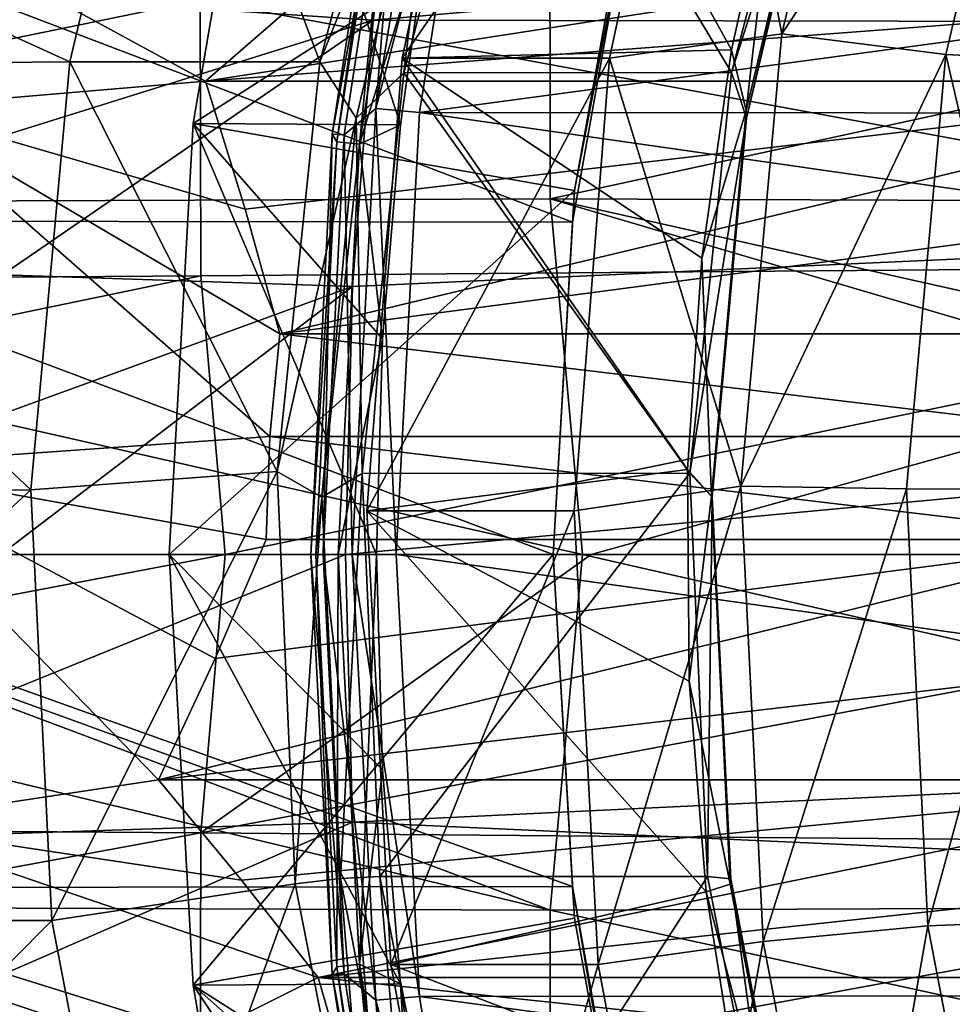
# Model space of a CAD drawing. Header units: metres. Extents: x -35 to 77, y -25 to 25.
# Tile 36 of 256: x -0.76 to 2.42, y -1.53 to 1.82. Entities that reach past the tile are written whole.
import ezdxf

# ---------------------------------------------------------------- set-up
doc = ezdxf.new("R2010")
doc.units = ezdxf.units.M
doc.layers.add('solid_500435', color=7, linetype='CONTINUOUS')

msp = doc.modelspace()

# ---------------------------------------------------------------- linework, layer by layer
at = {"layer": 'solid_500435'}
for points in [[(19.80369, 3.521194, 36.764854), (0.56482, 2.716643, 17.819956), (0.447659, 1.81918, 17.937117)], [(19.535913, 1.782842, 37.032627), (19.80369, 3.521194, 36.764854), (0.447659, 1.81918, 17.937117)], [(2.189686, 3.246363, 12.415454), (1.571957, 3.17277, 12.570613), (1.840101, 1.773239, 12.765038)], [(2.189686, 3.246363, 12.415454), (1.840101, 1.773239, 12.765038), (2.734561, 3.116978, 12.552745)], [(1.571957, 3.17277, 12.570613), (0.864842, 3.172745, 11.863513), (0.546249, 1.689562, 12.182106)], [(1.253354, 1.689548, 12.889215), (1.571957, 3.17277, 12.570613), (0.546249, 1.689562, 12.182106)], [(0.546249, 1.689562, 12.182106), (0.864842, 3.172745, 11.863513), (1.668465, 1.718855, 11.133451)], [(0.864842, 3.172745, 11.863513), (1.821615, 2.40975, 10.980302), (1.668465, 1.718855, 11.133451)], [(1.840101, 1.773239, 12.765038), (1.571957, 3.17277, 12.570613), (1.253354, 1.689548, 12.889215)], [(1.840101, 1.773239, 12.765038), (2.398909, 1.702567, 12.888397), (2.734561, 3.116978, 12.552745)], [(2.734561, 3.116978, 12.552745), (2.398909, 1.702567, 12.888397), (2.874977, 1.67843, 13.21181)], [(-2.113412, 2.373111, 7.947477), (-0.585974, 1.677829, 9.751055), (-0.255199, 3.071684, 9.42028)], [(0.265873, 1.677485, 9.51158), (-0.255199, 3.071684, 9.42028), (-0.585974, 1.677829, 9.751055)], [(0.265873, 1.677485, 9.51158), (0.613754, 3.000874, 9.1637), (-0.255199, 3.071684, 9.42028)], [(0.683279, 2.719543, 9.249465), (0.613754, 3.000874, 9.1637), (0.265873, 1.677485, 9.51158)], [(0.457011, 1.518129, 14.750424), (0.695748, 3.002575, 14.511687), (0.839486, 2.978262, 14.709775)], [(0.562459, 2.829874, 14.321892), (0.695748, 3.002575, 14.511687), (0.457011, 1.518129, 14.750424)], [(0.457011, 1.518129, 14.750424), (0.839486, 2.978262, 14.709775), (0.605387, 1.505457, 14.943873)], [(0.605387, 1.505457, 14.943873), (0.839486, 2.978262, 14.709775), (11.451563, 2.961374, 25.329082)], [(0.605387, 1.505457, 14.943873), (11.451563, 2.961374, 25.329082), (11.220165, 1.49673, 25.56048)], [(1.669098, 1.641631, 10.708813), (0.892473, 2.934188, 9.252404), (0.552323, 1.640208, 9.592554)], [(0.683279, 2.719543, 9.249465), (0.552323, 1.640208, 9.592554), (0.892473, 2.934188, 9.252404)], [(1.669098, 1.641631, 10.708813), (2.009663, 2.936106, 10.368248), (0.892473, 2.934188, 9.252404)], [(2.012877, 2.720231, 10.581232), (2.009663, 2.936106, 10.368248), (1.669098, 1.641631, 10.708813)], [(0.076257, 2.888344, 12.651665), (-0.165391, 1.467354, 12.893312), (1.348104, 2.434051, 11.379818)], [(0.541017, 1.462662, 13.601118), (-0.165391, 1.467354, 12.893312), (0.076257, 2.888344, 12.651665)], [(0.541017, 1.462662, 13.601118), (0.076257, 2.888344, 12.651665), (0.642294, 2.182714, 13.499842)], [(0.525083, 2.832887, 14.076008), (0.308025, 1.431201, 14.293067), (0.324348, 1.405107, 14.050275)], [(0.562459, 2.829874, 14.321892), (0.308025, 1.431201, 14.293067), (0.525083, 2.832887, 14.076008)], [(0.348992, 1.429226, 14.535358), (0.308025, 1.431201, 14.293067), (0.562459, 2.829874, 14.321892)], [(0.525083, 2.832887, 14.076008), (0.324348, 1.405107, 14.050275), (0.537511, 2.781219, 13.837111)], [(0.348992, 1.429226, 14.535358), (0.562459, 2.829874, 14.321892), (0.457011, 1.518129, 14.750424)], [(0.401504, 1.396636, 13.817005), (0.537511, 2.781219, 13.837111), (0.324348, 1.405107, 14.050275)], [(0.401504, 1.396636, 13.817005), (0.61689, 2.763482, 13.601619), (0.537511, 2.781219, 13.837111)], [(0.642294, 2.182714, 13.499842), (0.61689, 2.763482, 13.601619), (0.401504, 1.396636, 13.817005)], [(2.017231, 2.767008, 10.73294), (1.719266, 1.511407, 11.030906), (1.821615, 2.40975, 10.980302)], [(1.719948, 1.485857, 10.87416), (1.719266, 1.511407, 11.030906), (2.017231, 2.767008, 10.73294)], [(2.012877, 2.720231, 10.581232), (1.719948, 1.485857, 10.87416), (2.017231, 2.767008, 10.73294)], [(0.447659, 1.81918, 17.937117), (0.56482, 2.716643, 17.819956), (-0.794728, 1.901844, 16.610983)], [(0.683279, 2.719543, 9.249465), (0.265873, 1.677485, 9.51158), (0.390425, 1.485481, 9.54232)], [(0.683279, 2.719543, 9.249465), (0.390425, 1.485481, 9.54232), (0.552323, 1.640208, 9.592554)], [(2.012877, 2.720231, 10.581232), (1.669098, 1.641631, 10.708813), (1.719948, 1.485857, 10.87416)], [(-0.165391, 1.467354, 12.893312), (1.133771, 1.239336, 11.594151), (1.348104, 2.434051, 11.379818)], [(1.324062, 2.232309, 10.519977), (1.348104, 2.434051, 11.379818), (1.133771, 1.239336, 11.594151)], [(-4.101823, 1.192151, -10.44893), (1.05015, 2.408566, -10.640828), (1.050993, 1.211408, -10.847936)], [(-4.101823, 1.192151, -10.44893), (-4.101542, 2.370153, -10.243403), (1.05015, 2.408566, -10.640828)], [(1.050993, 1.211408, -10.847936), (1.05015, 2.408566, -10.640828), (6.375257, 2.367556, -10.99577)], [(1.719266, 1.511407, 11.030906), (1.668465, 1.718855, 11.133451), (1.821615, 2.40975, 10.980302)], [(-2.113412, 2.373111, 7.947477), (-2.253906, 1.662826, 8.08797), (-0.585974, 1.677829, 9.751055)], [(1.050993, 1.211408, -10.847936), (6.375257, 2.367556, -10.99577), (6.381038, 1.19039, -11.192891)], [(1.126963, 1.131588, 10.717075), (-1.965914, 1.136058, 7.622768), (-1.769442, 2.231214, 7.426296)], [(1.126963, 1.131588, 10.717075), (-1.769442, 2.231214, 7.426296), (1.324062, 2.232309, 10.519977)], [(1.126963, 1.131588, 10.717075), (1.324062, 2.232309, 10.519977), (1.133771, 1.239336, 11.594151)], [(0.541017, 1.462662, 13.601118), (0.642294, 2.182714, 13.499842), (0.401504, 1.396636, 13.817005)], [(-0.123334, 1.61203, 5.997134), (3.467479, 2.168349, 8.63601), (3.561418, 1.892185, 9.202502)], [(0.20068, 1.893316, 5.83983), (3.467479, 2.168349, 8.63601), (-0.123334, 1.61203, 5.997134)], [(-1.18012, 1.522474, 6.319769), (-1.035519, 2.108391, 6.175168), (-0.123334, 1.61203, 5.997134)], [(-1.035519, 2.108391, 6.175168), (0.20068, 1.893316, 5.83983), (-0.123334, 1.61203, 5.997134)], [(-0.141243, 1.888648, -7.687071), (4.74896, 0.988799, -8.193826), (4.741725, 1.966468, -8.006136)], [(-4.88391, 1.823077, -7.312884), (-4.88274, 0.915479, -7.483496), (-0.141243, 1.888648, -7.687071)], [(-4.88274, 0.915479, -7.483496), (-0.139141, 0.948923, -7.864017), (-0.141243, 1.888648, -7.687071)], [(0.447659, 1.81918, 17.937117), (-0.794728, 1.901844, 16.610983), (-0.806391, 1.427467, 16.693401)], [(-0.141243, 1.888648, -7.687071), (-0.139141, 0.948923, -7.864017), (4.74896, 0.988799, -8.193826)], [(-0.123334, 1.61203, 5.997134), (3.561418, 1.892185, 9.202502), (3.727937, 1.61203, 9.848406)], [(0.447659, 1.81918, 17.937117), (-0.806391, 1.427467, 16.693401), (-0.814516, 0.952175, 16.752283)], [(0.377111, 0.912021, 18.007666), (0.447659, 1.81918, 17.937117), (-0.814516, 0.952175, 16.752283)], [(19.535913, 1.782842, 37.032627), (0.447659, 1.81918, 17.937117), (0.377111, 0.912021, 18.007666)], [(19.535913, 1.782842, 37.032627), (0.377111, 0.912021, 18.007666), (0.353553, 0, 18.031223)], [(19.535913, 1.782842, 37.032627), (0.353553, 0, 18.031223), (19.445436, 0, 37.123108)], [(1.840101, 1.773239, 12.765038), (1.253354, 1.689548, 12.889215), (1.700451, 0.231971, 12.904689)], [(1.840101, 1.773239, 12.765038), (1.700451, 0.231971, 12.904689), (2.398909, 1.702567, 12.888397)], [(0.546249, 1.689562, 12.182106), (1.668465, 1.718855, 11.133451), (1.567245, 1.008816, 11.234672)], [(1.719266, 1.511407, 11.030906), (1.567245, 1.008816, 11.234672), (1.668465, 1.718855, 11.133451)], [(-2.253906, 1.662826, 8.08797), (-0.718111, 0.219495, 9.883192), (-0.585974, 1.677829, 9.751055)], [(0.120302, 0.282045, 9.657151), (-0.585974, 1.677829, 9.751055), (-0.718111, 0.219495, 9.883192)], [(0.120302, 0.282045, 9.657151), (0.265873, 1.677485, 9.51158), (-0.585974, 1.677829, 9.751055)], [(0.390425, 1.485481, 9.54232), (0.265873, 1.677485, 9.51158), (0.120302, 0.282045, 9.657151)], [(0.425791, 0.148842, 12.302565), (0.546249, 1.689562, 12.182106), (1.519186, 0.289532, 11.28273)], [(1.253354, 1.689548, 12.889215), (0.546249, 1.689562, 12.182106), (0.425791, 0.148842, 12.302565)], [(1.132898, 0.148846, 13.009671), (1.253354, 1.689548, 12.889215), (0.425791, 0.148842, 12.302565)], [(0.546249, 1.689562, 12.182106), (1.567245, 1.008816, 11.234672), (1.519186, 0.289532, 11.28273)], [(1.700451, 0.231971, 12.904689), (1.253354, 1.689548, 12.889215), (1.132898, 0.148846, 13.009671)], [(1.700451, 0.231971, 12.904689), (2.264824, 0.222727, 13.022482), (2.398909, 1.702567, 12.888397)], [(2.398909, 1.702567, 12.888397), (2.264824, 0.222727, 13.022482), (2.742765, 0.220582, 13.344023)], [(2.398909, 1.702567, 12.888397), (2.742765, 0.220582, 13.344023), (2.874977, 1.67843, 13.21181)], [(-2.253906, 1.662826, 8.08797), (-2.383899, 0.205381, 8.21797), (-0.718111, 0.219495, 9.883192)], [(-1.18012, 1.522474, 6.319769), (-0.123334, 1.61203, 5.997134), (0.012303, 1.175417, 6.028636)], [(0.012303, 1.175417, 6.028636), (-0.123334, 1.61203, 5.997134), (3.727937, 1.61203, 9.848406)], [(0.012303, 1.175417, 6.028636), (3.727937, 1.61203, 9.848406), (0.129919, 0.75093, 6.045007)], [(0.129919, 0.75093, 6.045007), (3.727937, 1.61203, 9.848406), (3.373869, 1.178975, 9.39105)], [(0.390425, 1.485481, 9.54232), (0.409988, 0.275777, 9.73489), (0.552323, 1.640208, 9.592554)], [(1.526526, 0.276524, 10.851384), (0.552323, 1.640208, 9.592554), (0.409988, 0.275777, 9.73489)], [(1.526526, 0.276524, 10.851384), (1.669098, 1.641631, 10.708813), (0.552323, 1.640208, 9.592554)], [(1.719948, 1.485857, 10.87416), (1.669098, 1.641631, 10.708813), (1.526526, 0.276524, 10.851384)], [(-1.325729, 0.301995, 6.465378), (-1.18012, 1.522474, 6.319769), (0.096108, 0.401959, 6.078818)], [(-1.18012, 1.522474, 6.319769), (0.129919, 0.75093, 6.045007), (0.096108, 0.401959, 6.078818)], [(-1.18012, 1.522474, 6.319769), (0.012303, 1.175417, 6.028636), (0.129919, 0.75093, 6.045007)], [(0.348992, 1.429226, 14.535358), (0.457011, 1.518129, 14.750424), (0.376839, 0, 14.830596)], [(0.457011, 1.518129, 14.750424), (0.526786, 0, 15.022474), (0.376839, 0, 14.830596)], [(0.457011, 1.518129, 14.750424), (0.605387, 1.505457, 14.943873), (0.526786, 0, 15.022474)], [(1.719266, 1.511407, 11.030906), (1.600235, 0.197724, 11.149936), (1.567245, 1.008816, 11.234672)], [(1.60293, 0.194381, 10.991179), (1.600235, 0.197724, 11.149936), (1.719266, 1.511407, 11.030906)], [(1.719948, 1.485857, 10.87416), (1.60293, 0.194381, 10.991179), (1.719266, 1.511407, 11.030906)], [(0.390425, 1.485481, 9.54232), (0.120302, 0.282045, 9.657151), (0.273436, 0.194332, 9.659308)], [(0.390425, 1.485481, 9.54232), (0.273436, 0.194332, 9.659308), (0.409988, 0.275777, 9.73489)], [(0.526786, 0, 15.022474), (0.605387, 1.505457, 14.943873), (11.142478, 0, 25.638166)], [(0.605387, 1.505457, 14.943873), (11.220165, 1.49673, 25.56048), (11.142478, 0, 25.638166)], [(1.719948, 1.485857, 10.87416), (1.526526, 0.276524, 10.851384), (1.60293, 0.194381, 10.991179)], [(-0.165391, 1.467354, 12.893312), (0.459619, 0, 13.682516), (-0.247487, 0, 12.97541)], [(-0.165391, 1.467354, 12.893312), (-0.247487, 0, 12.97541), (1.133771, 1.239336, 11.594151)], [(0.48, 0.733593, 13.662135), (0.459619, 0, 13.682516), (-0.165391, 1.467354, 12.893312)], [(0.48, 0.733593, 13.662135), (-0.165391, 1.467354, 12.893312), (0.541017, 1.462662, 13.601118)], [(0.48, 0.733593, 13.662135), (0.541017, 1.462662, 13.601118), (0.401504, 1.396636, 13.817005)], [(0.308025, 1.431201, 14.293067), (0.277359, 0, 14.606992), (0.235171, 0, 14.36592)], [(0.308025, 1.431201, 14.293067), (0.235171, 0, 14.36592), (0.324348, 1.405107, 14.050275)], [(0.348992, 1.429226, 14.535358), (0.277359, 0, 14.606992), (0.308025, 1.431201, 14.293067)], [(0.348992, 1.429226, 14.535358), (0.376839, 0, 14.830596), (0.277359, 0, 14.606992)], [(0.324348, 1.405107, 14.050275), (0.235171, 0, 14.36592), (0.252801, 0, 14.121821)], [(0.401504, 1.396636, 13.817005), (0.324348, 1.405107, 14.050275), (0.252801, 0, 14.121821)], [(0.401504, 1.396636, 13.817005), (0.252801, 0, 14.121821), (0.329194, 0, 13.889315)], [(0.48, 0.733593, 13.662135), (0.401504, 1.396636, 13.817005), (0.329194, 0, 13.889315)], [(-4.101823, 1.192151, -10.44893), (1.050993, 1.211408, -10.847936), (1.160979, 0, -10.925373)], [(1.133771, 1.239336, 11.594151), (-0.247487, 0, 12.97541), (1.06066, 0, 11.667262)], [(1.050993, 1.211408, -10.847936), (6.454038, 0, -11.263181), (5.17028, 0, -11.18787)], [(1.050993, 1.211408, -10.847936), (6.381038, 1.19039, -11.192891), (6.454038, 0, -11.263181)], [(1.050993, 1.211408, -10.847936), (5.17028, 0, -11.18787), (1.160979, 0, -10.925373)], [(1.126963, 1.131588, 10.717075), (1.133771, 1.239336, 11.594151), (1.06066, 0, 11.667262)], [(-4.101823, 1.192151, -10.44893), (1.160979, 0, -10.925373), (-2.181272, 0, -10.675035)], [(0.129919, 0.75093, 6.045007), (3.373869, 1.178975, 9.39105), (3.0942, 0.75093, 9.009289)], [(-1.965914, 1.136058, 7.622768), (1.06066, 0, 10.783379), (-2.032932, 0, 7.689786)], [(1.126963, 1.131588, 10.717075), (1.06066, 0, 10.783379), (-1.965914, 1.136058, 7.622768)], [(1.126963, 1.131588, 10.717075), (1.06066, 0, 11.667262), (1.06066, 0, 10.783379)], [(1.600235, 0.197724, 11.149936), (1.519186, 0.289532, 11.28273), (1.567245, 1.008816, 11.234672)], [(-0.139141, 0.948923, -7.864017), (-0.05661, 0, -7.929568), (4.74896, 0.988799, -8.193826)], [(-0.05661, 0, -7.929568), (1.190541, 0, -8.0202), (4.74896, 0.988799, -8.193826)], [(1.190541, 0, -8.0202), (4.921575, 0, -8.267361), (4.74896, 0.988799, -8.193826)], [(-4.88274, 0.915479, -7.483496), (-4.719772, 0, -7.554943), (-0.139141, 0.948923, -7.864017)], [(-4.719772, 0, -7.554943), (-0.05661, 0, -7.929568), (-0.139141, 0.948923, -7.864017)], [(0.377111, 0.912021, 18.007666), (-0.814516, 0.952175, 16.752283), (-0.819375, 0.476081, 16.787558)], [(0.377111, 0.912021, 18.007666), (-0.821008, 0, 16.799274), (0.353553, 0, 18.031223)], [(0.377111, 0.912021, 18.007666), (-0.819375, 0.476081, 16.787558), (-0.821008, 0, 16.799274)], [(0.096108, 0.401959, 6.078818), (0.129919, 0.75093, 6.045007), (3.060389, 0.401959, 9.043099)], [(0.129919, 0.75093, 6.045007), (3.0942, 0.75093, 9.009289), (3.060389, 0.401959, 9.043099)], [(0.48, 0.733593, 13.662135), (0.329194, 0, 13.889315), (0.459619, 0, 13.682516)], [(-1.325729, 0.301995, 6.465378), (0.096108, 0.401959, 6.078818), (0.082847, 0.050227, 6.092079)], [(0.082847, 0.050227, 6.092079), (0.096108, 0.401959, 6.078818), (3.047128, 0.050227, 9.05636)], [(0.096108, 0.401959, 6.078818), (3.060389, 0.401959, 9.043099), (3.047128, 0.050227, 9.05636)], [(-1.325729, 0.301995, 6.465378), (0.082847, 0.050227, 6.092079), (-0.090885, -0.354305, 6.131415)], [(-1.325729, 0.301995, 6.465378), (-0.090885, -0.354305, 6.131415), (-0.283229, -0.768121, 6.157029)], [(-1.277243, -0.917652, 6.416893), (-1.325729, 0.301995, 6.465378), (-0.283229, -0.768121, 6.157029)], [(0.120302, 0.282045, 9.657151), (-0.718111, 0.219495, 9.883192), (-0.646532, -1.247273, 9.811614)], [(0.120302, 0.282045, 9.657151), (-0.646532, -1.247273, 9.811614), (0.182599, -1.122545, 9.594854)], [(0.273436, 0.194332, 9.659308), (0.120302, 0.282045, 9.657151), (0.182599, -1.122545, 9.594854)], [(0.273436, 0.194332, 9.659308), (0.336809, -1.104284, 9.595936), (0.409988, 0.275777, 9.73489)], [(0.336809, -1.104284, 9.595936), (0.4709, -1.0976, 9.673978), (0.409988, 0.275777, 9.73489)], [(1.526526, 0.276524, 10.851384), (0.409988, 0.275777, 9.73489), (0.4709, -1.0976, 9.673978)], [(0.425791, 0.148842, 12.302565), (1.519186, 0.289532, 11.28273), (1.524459, -0.432131, 11.277458)], [(1.526526, 0.276524, 10.851384), (0.4709, -1.0976, 9.673978), (1.587417, -1.0976, 10.790494)], [(1.600235, 0.197724, 11.149936), (1.524459, -0.432131, 11.277458), (1.519186, 0.289532, 11.28273)], [(1.60293, 0.194381, 10.991179), (1.526526, 0.276524, 10.851384), (1.587417, -1.0976, 10.790494)], [(-2.383899, 0.205381, 8.21797), (-2.312041, -1.247273, 8.146105), (-0.718111, 0.219495, 9.883192)], [(-2.312041, -1.247273, 8.146105), (-0.646532, -1.247273, 9.811614), (-0.718111, 0.219495, 9.883192)], [(1.700451, 0.231971, 12.904689), (1.132898, 0.148846, 13.009671), (1.214677, -1.396945, 12.927892)], [(1.700451, 0.231971, 12.904689), (1.214677, -1.396945, 12.927892), (1.776101, -1.318212, 12.829039)], [(1.700451, 0.231971, 12.904689), (1.776101, -1.318212, 12.829039), (2.264824, 0.222727, 13.022482)], [(1.776101, -1.318212, 12.829039), (2.337459, -1.265673, 12.949847), (2.264824, 0.222727, 13.022482)], [(2.264824, 0.222727, 13.022482), (2.337459, -1.265673, 12.949847), (2.742765, 0.220582, 13.344023)], [(2.337459, -1.265673, 12.949847), (2.814323, -1.247273, 13.272469), (2.742765, 0.220582, 13.344023)], [(0.273436, 0.194332, 9.659308), (0.182599, -1.122545, 9.594854), (0.336809, -1.104284, 9.595936)], [(1.600235, 0.197724, 11.149936), (1.664714, -1.123558, 11.085458), (1.524459, -0.432131, 11.277458)], [(1.60293, 0.194381, 10.991179), (1.587417, -1.0976, 10.790494), (1.666319, -1.104564, 10.92779)], [(1.666319, -1.104564, 10.92779), (1.664714, -1.123558, 11.085458), (1.600235, 0.197724, 11.149936)], [(1.60293, 0.194381, 10.991179), (1.666319, -1.104564, 10.92779), (1.600235, 0.197724, 11.149936)], [(1.132898, 0.148846, 13.009671), (0.425791, 0.148842, 12.302565), (0.507571, -1.396945, 12.220785)], [(0.425791, 0.148842, 12.302565), (1.524459, -0.432131, 11.277458), (1.582941, -1.149232, 11.218975)], [(0.507571, -1.396945, 12.220785), (0.425791, 0.148842, 12.302565), (1.582941, -1.149232, 11.218975)], [(1.132898, 0.148846, 13.009671), (0.507571, -1.396945, 12.220785), (1.214677, -1.396945, 12.927892)], [(-0.283229, -0.768121, 6.157029), (3.047128, 0.050227, 9.05636), (3.270365, -0.356016, 9.493567)], [(-0.090885, -0.354305, 6.131415), (3.047128, 0.050227, 9.05636), (-0.283229, -0.768121, 6.157029)], [(-0.090885, -0.354305, 6.131415), (0.082847, 0.050227, 6.092079), (3.047128, 0.050227, 9.05636)], [(-4.88274, -0.915479, -7.483496), (-0.05661, 0, -7.929568), (-4.719772, 0, -7.554943)], [(-4.88274, -0.915479, -7.483496), (-0.139141, -0.948923, -7.864017), (-0.05661, 0, -7.929568)], [(-4.008739, 0, -10.525975), (-2.181272, 0, -10.675035), (1.050993, -1.211408, -10.847936)], [(-2.181272, 0, -10.675035), (1.160979, 0, -10.925373), (1.050993, -1.211408, -10.847936)], [(-2.032932, 0, 7.689786), (1.06066, 0, 10.783379), (1.126963, -1.131588, 10.717075)], [(-1.965914, -1.136058, 7.622768), (-2.032932, 0, 7.689786), (1.126963, -1.131588, 10.717075)], [(-0.821008, 0, 16.799274), (-0.819375, -0.476081, 16.787558), (0.353553, 0, 18.031223)], [(-0.819375, -0.476081, 16.787558), (0.377111, -0.912021, 18.007666), (0.353553, 0, 18.031223)], [(-0.247487, 0, 12.97541), (0.459619, 0, 13.682516), (0.48, -0.733593, 13.662135)], [(-0.247487, 0, 12.97541), (0.48, -0.733593, 13.662135), (0.541017, -1.462662, 13.601118)], [(-0.165391, -1.467354, 12.893312), (-0.247487, 0, 12.97541), (0.541017, -1.462662, 13.601118)], [(1.06066, 0, 11.667262), (-0.247487, 0, 12.97541), (-0.165391, -1.467354, 12.893312)], [(1.133771, -1.239336, 11.594151), (1.06066, 0, 11.667262), (-0.165391, -1.467354, 12.893312)], [(-0.139141, -0.948923, -7.864017), (4.921575, 0, -8.267361), (1.190541, 0, -8.0202)], [(4.74896, -0.988799, -8.193826), (4.921575, 0, -8.267361), (-0.139141, -0.948923, -7.864017)], [(-0.139141, -0.948923, -7.864017), (1.190541, 0, -8.0202), (-0.05661, 0, -7.929568)], [(0.235171, 0, 14.36592), (0.308007, -1.43103, 14.293084), (0.252801, 0, 14.121821)], [(0.252801, 0, 14.121821), (0.324365, -1.405274, 14.050258), (0.329194, 0, 13.889315)], [(0.308007, -1.43103, 14.293084), (0.324365, -1.405274, 14.050258), (0.252801, 0, 14.121821)], [(19.445436, 0, 37.123108), (0.353553, 0, 18.031223), (0.377111, -0.912021, 18.007666)], [(1.050993, -1.211408, -10.847936), (1.160979, 0, -10.925373), (6.381038, -1.19039, -11.192891)], [(1.06066, 0, 10.783379), (1.06066, 0, 11.667262), (1.133771, -1.239336, 11.594151)], [(1.160979, 0, -10.925373), (5.17028, 0, -11.18787), (6.381038, -1.19039, -11.192891)], [(-4.101823, -1.192151, -10.44893), (-4.008739, 0, -10.525975), (1.050993, -1.211408, -10.847936)], [(0.348984, -1.429139, 14.535367), (0.308007, -1.43103, 14.293084), (0.235171, 0, 14.36592)], [(0.277359, 0, 14.606992), (0.348984, -1.429139, 14.535367), (0.235171, 0, 14.36592)], [(0.45701, -1.51812, 14.750425), (0.348984, -1.429139, 14.535367), (0.277359, 0, 14.606992)], [(0.376839, 0, 14.830596), (0.45701, -1.51812, 14.750425), (0.277359, 0, 14.606992)], [(0.324365, -1.405274, 14.050258), (0.401458, -1.396194, 13.817051), (0.329194, 0, 13.889315)], [(0.459619, 0, 13.682516), (0.329194, 0, 13.889315), (0.401458, -1.396194, 13.817051)], [(0.376839, 0, 14.830596), (0.526786, 0, 15.022474), (0.605387, -1.505457, 14.943873)], [(0.376839, 0, 14.830596), (0.605387, -1.505457, 14.943873), (0.45701, -1.51812, 14.750425)], [(19.535913, -1.782842, 37.032627), (19.445436, 0, 37.123108), (0.377111, -0.912021, 18.007666)], [(0.48, -0.733593, 13.662135), (0.459619, 0, 13.682516), (0.401458, -1.396194, 13.817051)], [(0.526786, 0, 15.022474), (11.142478, 0, 25.638166), (11.220165, -1.49673, 25.56048)], [(0.605387, -1.505457, 14.943873), (0.526786, 0, 15.022474), (11.220165, -1.49673, 25.56048)], [(1.126963, -1.131588, 10.717075), (1.06066, 0, 10.783379), (1.133771, -1.239336, 11.594151)], [(-0.283229, -0.768121, 6.157029), (3.270365, -0.356016, 9.493567), (3.568043, -0.768121, 10.0083)], [(1.664714, -1.123558, 11.085458), (1.582941, -1.149232, 11.218975), (1.524459, -0.432131, 11.277458)], [(-0.819375, -0.476081, 16.787558), (-0.814516, -0.952175, 16.752283), (0.377111, -0.912021, 18.007666)], [(0.541017, -1.462662, 13.601118), (0.48, -0.733593, 13.662135), (0.401458, -1.396194, 13.817051)], [(-1.277243, -0.917652, 6.416893), (-0.283229, -0.768121, 6.157029), (-0.000372, -1.109207, 6.041219)], [(-0.000372, -1.109207, 6.041219), (-0.283229, -0.768121, 6.157029), (3.568043, -0.768121, 10.0083)], [(-0.000372, -1.109207, 6.041219), (3.568043, -0.768121, 10.0083), (0.260711, -1.441242, 5.914215)], [(0.260711, -1.441242, 5.914215), (3.568043, -0.768121, 10.0083), (3.360003, -1.10696, 9.40422)], [(-4.88274, -0.915479, -7.483496), (-4.88391, -1.823077, -7.312884), (-0.139141, -0.948923, -7.864017)], [(-1.277243, -0.917652, 6.416893), (-0.000372, -1.109207, 6.041219), (0.260711, -1.441242, 5.914215)], [(-1.040313, -2.091917, 6.179963), (-1.277243, -0.917652, 6.416893), (0.260711, -1.441242, 5.914215)], [(-0.814516, -0.952175, 16.752283), (-0.806391, -1.427467, 16.693401), (0.377111, -0.912021, 18.007666)], [(-0.806391, -1.427467, 16.693401), (0.447659, -1.81918, 17.937117), (0.377111, -0.912021, 18.007666)], [(19.535913, -1.782842, 37.032627), (0.377111, -0.912021, 18.007666), (0.447659, -1.81918, 17.937117)], [(-4.88391, -1.823077, -7.312884), (-0.141243, -1.888648, -7.687071), (-0.139141, -0.948923, -7.864017)], [(4.74896, -0.988799, -8.193826), (-0.139141, -0.948923, -7.864017), (-0.141243, -1.888648, -7.687071)], [(4.741725, -1.966468, -8.006136), (4.74896, -0.988799, -8.193826), (-0.141243, -1.888648, -7.687071)], [(0.336809, -1.104284, 9.595936), (0.182599, -1.122545, 9.594854), (0.44949, -2.478337, 9.327963)], [(0.578107, -2.360464, 9.354637), (0.4709, -1.0976, 9.673978), (0.336809, -1.104284, 9.595936)], [(0.578107, -2.360464, 9.354637), (0.336809, -1.104284, 9.595936), (0.44949, -2.478337, 9.327963)], [(0.73186, -2.423263, 9.413016), (1.587417, -1.0976, 10.790494), (0.4709, -1.0976, 9.673978)], [(0.578107, -2.360464, 9.354637), (0.73186, -2.423263, 9.413016), (0.4709, -1.0976, 9.673978)], [(1.848465, -2.423576, 10.529447), (1.587417, -1.0976, 10.790494), (0.73186, -2.423263, 9.413016)], [(1.666319, -1.104564, 10.92779), (1.587417, -1.0976, 10.790494), (1.848465, -2.423576, 10.529447)], [(1.907678, -2.361061, 10.68643), (1.664714, -1.123558, 11.085458), (1.666319, -1.104564, 10.92779)], [(1.907678, -2.361061, 10.68643), (1.666319, -1.104564, 10.92779), (1.848465, -2.423576, 10.529447)], [(-1.965914, -1.136058, 7.622768), (1.126963, -1.131588, 10.717075), (1.324062, -2.232309, 10.519977)], [(-1.769442, -2.231214, 7.426296), (-1.965914, -1.136058, 7.622768), (1.324062, -2.232309, 10.519977)], [(-0.373989, -2.666109, 9.53907), (0.182599, -1.122545, 9.594854), (-0.646532, -1.247273, 9.811614)], [(0.44949, -2.478337, 9.327963), (0.182599, -1.122545, 9.594854), (-0.373989, -2.666109, 9.53907)], [(0.260711, -1.441242, 5.914215), (3.360003, -1.10696, 9.40422), (3.224993, -1.441242, 8.878496)], [(1.126963, -1.131588, 10.717075), (1.133771, -1.239336, 11.594151), (1.348104, -2.434051, 11.379818)], [(1.324062, -2.232309, 10.519977), (1.126963, -1.131588, 10.717075), (1.348104, -2.434051, 11.379818)], [(1.910224, -2.401662, 10.839948), (1.582941, -1.149232, 11.218975), (1.664714, -1.123558, 11.085458)], [(1.907678, -2.361061, 10.68643), (1.910224, -2.401662, 10.839948), (1.664714, -1.123558, 11.085458)], [(1.693944, -1.853516, 11.107973), (0.507571, -1.396945, 12.220785), (1.582941, -1.149232, 11.218975)], [(1.910224, -2.401662, 10.839948), (1.693944, -1.853516, 11.107973), (1.582941, -1.149232, 11.218975)], [(-4.101823, -1.192151, -10.44893), (1.050993, -1.211408, -10.847936), (1.05015, -2.408566, -10.640828)], [(-4.101542, -2.370153, -10.243403), (-4.101823, -1.192151, -10.44893), (1.05015, -2.408566, -10.640828)], [(1.050993, -1.211408, -10.847936), (6.381038, -1.19039, -11.192891), (6.375257, -2.367556, -10.99577)], [(1.348104, -2.434051, 11.379818), (1.133771, -1.239336, 11.594151), (-0.165391, -1.467354, 12.893312)], [(1.05015, -2.408566, -10.640828), (1.050993, -1.211408, -10.847936), (6.375257, -2.367556, -10.99577)], [(-2.043026, -2.652939, 7.877097), (-0.646532, -1.247273, 9.811614), (-2.312041, -1.247273, 8.146105)], [(-2.043026, -2.652939, 7.877097), (-0.373989, -2.666109, 9.53907), (-0.646532, -1.247273, 9.811614)], [(2.064145, -2.817736, 12.540996), (2.337459, -1.265673, 12.949847), (1.776101, -1.318212, 12.829039)], [(2.064145, -2.817736, 12.540996), (2.614022, -2.705433, 12.673284), (2.337459, -1.265673, 12.949847)], [(2.614022, -2.705433, 12.673284), (2.814323, -1.247273, 13.272469), (2.337459, -1.265673, 12.949847)], [(1.776101, -1.318212, 12.829039), (1.214677, -1.396945, 12.927892), (1.495911, -2.895166, 12.646659)], [(2.064145, -2.817736, 12.540996), (1.776101, -1.318212, 12.829039), (1.495911, -2.895166, 12.646659)], [(0.308007, -1.43103, 14.293084), (0.525014, -2.832556, 14.076077), (0.324365, -1.405274, 14.050258)], [(0.324365, -1.405274, 14.050258), (0.537579, -2.781543, 13.837043), (0.401458, -1.396194, 13.817051)], [(0.525014, -2.832556, 14.076077), (0.537579, -2.781543, 13.837043), (0.324365, -1.405274, 14.050258)], [(0.541017, -1.462662, 13.601118), (0.401458, -1.396194, 13.817051), (0.616708, -2.762625, 13.601801)], [(0.537579, -2.781543, 13.837043), (0.616708, -2.762625, 13.601801), (0.401458, -1.396194, 13.817051)], [(0.788803, -2.895162, 11.939552), (1.214677, -1.396945, 12.927892), (0.507571, -1.396945, 12.220785)], [(0.788803, -2.895162, 11.939552), (0.507571, -1.396945, 12.220785), (1.693944, -1.853516, 11.107973)], [(1.495911, -2.895166, 12.646659), (1.214677, -1.396945, 12.927892), (0.788803, -2.895162, 11.939552)], [(-1.040313, -2.091917, 6.179963), (0.260711, -1.441242, 5.914215), (0.35481, -1.767368, 5.820116)], [(-0.806391, -1.427467, 16.693401), (-0.794728, -1.901844, 16.610983), (0.447659, -1.81918, 17.937117)], [(0.260711, -1.441242, 5.914215), (3.224993, -1.441242, 8.878496), (3.319092, -1.767368, 8.784397)], [(0.35481, -1.767368, 5.820116), (0.260711, -1.441242, 5.914215), (3.319092, -1.767368, 8.784397)], [(0.348984, -1.429139, 14.535367), (0.562424, -2.829704, 14.321927), (0.308007, -1.43103, 14.293084)], [(0.562424, -2.829704, 14.321927), (0.525014, -2.832556, 14.076077), (0.308007, -1.43103, 14.293084)], [(0.45701, -1.51812, 14.750425), (0.562424, -2.829704, 14.321927), (0.348984, -1.429139, 14.535367)], [(-0.165391, -1.467354, 12.893312), (0.541017, -1.462662, 13.601118), (0.642294, -2.182714, 13.499842)], [(-0.165391, -1.467354, 12.893312), (0.642294, -2.182714, 13.499842), (0.783207, -2.889309, 13.358929)], [(0.076257, -2.888344, 12.651665), (-0.165391, -1.467354, 12.893312), (0.783207, -2.889309, 13.358929)], [(1.348104, -2.434051, 11.379818), (-0.165391, -1.467354, 12.893312), (0.076257, -2.888344, 12.651665)], [(0.642294, -2.182714, 13.499842), (0.541017, -1.462662, 13.601118), (0.616708, -2.762625, 13.601801)], [(0.45701, -1.51812, 14.750425), (0.605387, -1.505457, 14.943873), (0.839486, -2.978262, 14.709775)], [(0.605387, -1.505457, 14.943873), (11.220165, -1.49673, 25.56048), (11.451563, -2.961374, 25.329082)], [(0.839486, -2.978262, 14.709775), (0.605387, -1.505457, 14.943873), (11.451563, -2.961374, 25.329082)], [(0.45701, -1.51812, 14.750425), (0.839486, -2.978262, 14.709775), (0.695744, -3.002557, 14.511691)], [(0.45701, -1.51812, 14.750425), (0.695744, -3.002557, 14.511691), (0.562424, -2.829704, 14.321927)]]:
    msp.add_3dface(points, dxfattribs=at)

doc.saveas('drawing.dxf')
